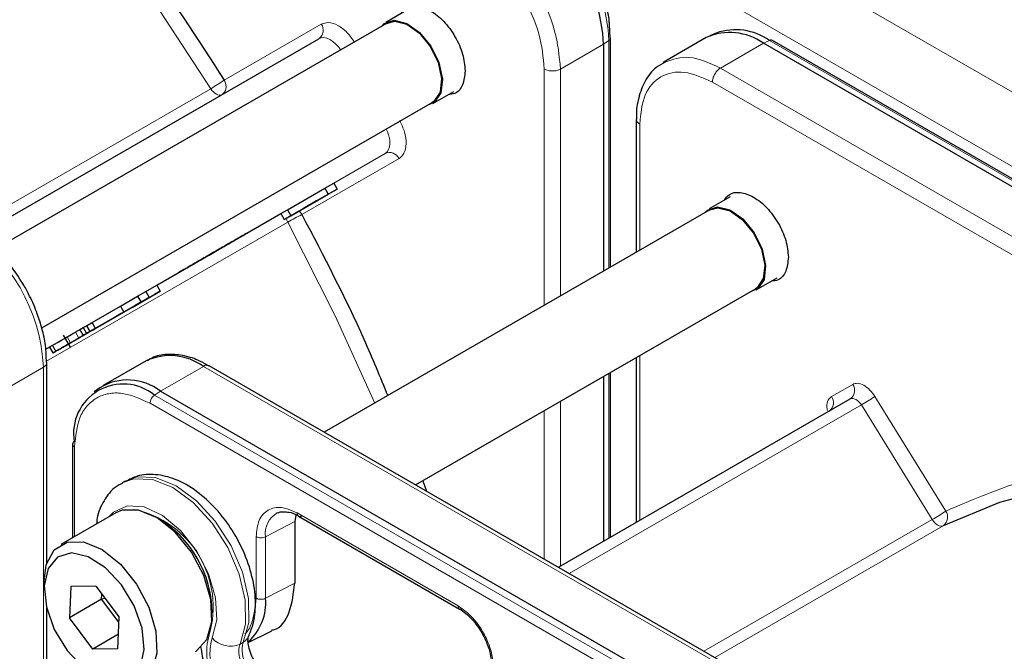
# Paper-space layout 'Blatt4' of a CAD drawing. Header units: millimetres. Extents: x 5 to 418, y 2 to 292.
# Tile 64 of 111: x 99.03 to 106.21, y 234.93 to 239.54. Entities that reach past the tile are written whole.
import ezdxf

# ---------------------------------------------------------------- set-up
doc = ezdxf.new("R2010")
doc.units = ezdxf.units.MM

psp = doc.layouts.new('Blatt4')

# ---------------------------------------------------------------- linework, layer by layer
at = {"color": 7, "linetype": 'Continuous', "lineweight": 18}
for p, q in [((89.0952, 248.9244), (145.1923, 216.5402)), ((88.8595, 248.5161), (144.9566, 216.1319)), ((100.5198, 239.097), (101.2278, 239.5059)), ((102.972, 239.1783), (103.2856, 239.3593)), ((103.2856, 239.3593), (103.325, 239.3864)), ((103.325, 239.3864), (103.325, 237.7258)), ((104.1387, 239.1852), (104.4523, 239.3662)), ((104.4523, 239.3662), (104.4955, 239.3868)), ((104.4955, 239.3868), (117.4709, 231.8962)), ((110.1279, 235.7276), (104.1387, 239.1852)), ((102.8543, 237.4541), (102.8543, 239.1783)), ((102.972, 239.1783), (102.972, 237.5221)), ((110.0692, 235.6256), (104.0799, 239.0832)), ((98.6616, 238.0188), (100.4217, 239.0349)), ((103.5496, 238.7769), (103.5496, 237.8555)), ((101.6939, 238.5625), (99.2176, 237.133)), ((101.3181, 238.3455), (101.6939, 238.5625)), ((101.7945, 238.5244), (101.0865, 238.1155)), ((100.9836, 238.0616), (99.2228, 237.0451)), ((99.435, 237.2584), (99.46, 237.2151)), ((99.3736, 237.2229), (99.3986, 237.1796)), ((99.2667, 237.1612), (99.2917, 237.1179)), ((103.5496, 237.0857), (103.5496, 235.8837)), ((98.8874, 236.8203), (99.2009, 237.0012)), ((99.2009, 232.1639), (99.2009, 237.0012)), ((100.0541, 236.8272), (100.3676, 237.0081)), ((100.3676, 237.0081), (104.5566, 234.5899)), ((103.325, 236.9561), (103.325, 235.754)), ((100.011, 236.7979), (100.0541, 236.8272)), ((104.9488, 236.7876), (105.1031, 236.8767)), ((112.9864, 229.3074), (100.011, 236.7979)), ((102.972, 236.7523), (102.972, 235.5503)), ((105.2653, 236.788), (105.7822, 235.9521)), ((112.9541, 229.2481), (99.9787, 236.7386)), ((102.8543, 235.6008), (102.8543, 236.6843)), ((103.0359, 235.496), (105.1669, 236.7262)), ((105.6838, 235.8903), (105.1669, 236.7262)), ((99.4284, 236.4208), (99.4284, 235.7651)), ((101.0512, 235.9379), (102.2252, 235.2602)), ((105.6838, 235.8903), (104.0183, 234.9288)), ((101.034, 235.875), (100.8212, 235.7644)), ((105.7634, 235.8451), (104.0972, 234.8833)), ((100.7524, 235.3163), (100.7524, 235.7653)), ((100.8212, 235.3153), (100.8212, 235.7644)), ((101.034, 235.4259), (100.8212, 235.3153)), ((100.6589, 234.9951), (100.6353, 234.9815))]:
    psp.add_line(p, q, dxfattribs=at)
at = {"color": 7, "linetype": 'Continuous', "lineweight": 25}
for p, q in [((101.8526, 239.6068), (101.6994, 239.5184)), ((101.7036, 239.5112), (98.835, 237.8552)), ((103.3344, 239.4061), (103.3293, 239.501)), ((103.3367, 239.4049), (103.3366, 239.406)), ((103.3367, 237.7326), (103.3367, 239.4049)), ((104.0357, 239.4075), (103.722, 239.2263)), ((104.1079, 239.4412), (104.0623, 239.421)), ((98.7344, 237.9702), (101.2106, 239.3997)), ((103.2856, 239.3593), (103.2856, 237.7031)), ((117.4277, 231.8757), (104.4523, 239.3662)), ((117.4928, 231.8971), (104.5174, 239.3876)), ((102.041, 238.9266), (102.1942, 239.015)), ((99.1888, 237.2897), (102.0369, 238.9338)), ((103.5252, 238.8111), (103.5252, 237.8414)), ((101.2539, 238.3085), (101.3181, 238.3455)), ((101.3181, 238.3455), (101.3431, 238.3022)), ((100.9814, 238.1512), (101.2539, 238.3085)), ((101.0064, 238.1079), (101.2789, 238.2652)), ((101.3431, 238.3022), (101.1797, 238.2079)), ((101.2539, 238.3085), (101.2789, 238.2652)), ((101.2789, 238.2652), (101.3431, 238.3022)), ((101.0375, 238.1258), (101.1936, 238.2159)), ((101.142, 238.1861), (101.0907, 238.1565)), ((101.1936, 238.2159), (101.1067, 238.1658)), ((101.1772, 238.2064), (101.142, 238.1861)), ((101.1772, 238.2064), (101.2149, 238.2282)), ((101.2149, 238.2282), (101.1797, 238.2079)), ((101.2149, 238.2282), (101.2149, 238.2282)), ((104.2096, 238.2462), (104.0564, 238.1577)), ((100.0286, 237.601), (100.9322, 238.1227)), ((100.9322, 238.1227), (100.9814, 238.1512)), ((100.9322, 238.1227), (100.9572, 238.0794)), ((101.069, 238.144), (100.9572, 238.0794)), ((100.9572, 238.0794), (101.0064, 238.1079)), ((100.9814, 238.1512), (101.0064, 238.1079)), ((101.0907, 238.1565), (101.0177, 238.1144)), ((101.0177, 238.1144), (101.069, 238.144)), ((101.0177, 238.1144), (101.0177, 238.1144)), ((101.1067, 238.1658), (101.0375, 238.1258)), ((101.1067, 238.1658), (101.1067, 238.1658)), ((104.0606, 238.1505), (101.2491, 236.5275)), ((104.3981, 237.5659), (104.5513, 237.6544)), ((100.0119, 237.5338), (99.5405, 237.2616)), ((99.8473, 237.4388), (100.0536, 237.5578)), ((99.8884, 237.5202), (99.9473, 237.5542)), ((99.9473, 237.5542), (99.9723, 237.5109)), ((99.9474, 237.5542), (100.0286, 237.6011)), ((100.0536, 237.5578), (100.0119, 237.5338)), ((100.0286, 237.6011), (100.0536, 237.5578)), ((101.9158, 236.1426), (104.3939, 237.5731)), ((99.5578, 237.2716), (99.9113, 237.4757)), ((99.7634, 237.448), (99.8884, 237.5202)), ((99.7884, 237.4047), (99.9134, 237.4769)), ((99.9723, 237.5109), (99.8473, 237.4388)), ((99.9113, 237.4757), (99.8697, 237.4516)), ((99.8884, 237.5202), (99.9134, 237.4769)), ((99.9113, 237.4757), (99.9113, 237.4757)), ((99.9134, 237.4769), (99.9723, 237.5109)), ((99.8697, 237.4516), (99.5161, 237.2475)), ((99.5334, 237.2575), (99.7691, 237.3935)), ((99.5572, 237.329), (99.7634, 237.448)), ((99.5822, 237.2857), (99.7884, 237.4047)), ((99.7691, 237.3935), (99.7274, 237.3695)), ((99.7634, 237.448), (99.7884, 237.4047)), ((99.7691, 237.3935), (99.7691, 237.3935)), ((99.7274, 237.3695), (99.4917, 237.2334)), ((99.5155, 237.3049), (99.5572, 237.329)), ((99.5822, 237.2857), (99.5572, 237.329)), ((99.4667, 237.2767), (99.4911, 237.2908)), ((99.4667, 237.2767), (99.4917, 237.2334)), ((99.522, 237.2509), (99.4773, 237.2251)), ((99.4911, 237.2908), (99.5155, 237.3049)), ((99.4911, 237.2908), (99.5161, 237.2475)), ((99.5334, 237.2575), (99.4917, 237.2334)), ((99.5155, 237.3049), (99.5405, 237.2616)), ((99.5578, 237.2716), (99.5161, 237.2475)), ((99.5334, 237.2575), (99.5334, 237.2575)), ((99.5822, 237.2857), (99.5405, 237.2616)), ((99.5578, 237.2716), (99.5578, 237.2716)), ((99.5887, 237.2894), (99.5887, 237.2894)), ((99.3456, 237.2367), (99.3965, 237.1486)), ((99.3984, 237.1795), (99.3845, 237.1715)), ((99.2176, 237.1328), (99.2459, 237.1492)), ((99.2459, 237.1492), (99.2709, 237.1059)), ((99.2253, 235.5702), (99.2253, 237.0354)), ((99.951, 237.0494), (99.6375, 236.8684)), ((103.5252, 237.0716), (103.5252, 235.8696)), ((104.5983, 234.594), (100.4093, 237.0123)), ((103.3367, 235.7608), (103.3367, 236.9628)), ((103.2856, 236.9333), (103.2856, 235.7313)), ((99.6125, 236.8522), (99.5722, 236.8227)), ((100.0541, 236.8272), (113.0295, 229.3366)), ((102.9569, 235.5415), (105.0858, 236.7705)), ((99.4138, 236.4413), (99.4138, 235.7566)), ((99.7982, 236.171), (99.7746, 236.1574)), ((101.9683, 236.1729), (101.995, 236.0968)), ((99.7283, 235.9382), (99.3276, 235.7069)), ((101.0432, 235.923), (101.034, 235.875)), ((101.0613, 235.9151), (102.2357, 235.2371)), ((101.034, 235.875), (101.034, 235.4259)), ((99.2068, 235.4398), (99.2068, 235.3854)), ((99.4009, 235.4016), (99.3903, 235.1723)), ((99.5827, 235.4038), (99.4009, 235.4016)), ((99.5827, 235.4038), (99.7539, 235.1766)), ((99.626, 235.3084), (99.3903, 235.1723)), ((99.626, 235.3084), (99.6276, 235.3441)), ((99.6506, 235.3137), (99.626, 235.3084)), ((99.7523, 235.1409), (99.626, 235.3084)), ((99.2253, 232.1978), (99.2253, 235.2421)), ((99.5615, 234.9452), (99.3903, 235.1723)), ((99.7434, 234.9473), (99.7539, 235.1766)), ((99.7482, 235.053), (99.5615, 234.9452)), ((100.6942, 234.9933), (100.8664, 235.0785)), ((99.7434, 234.9473), (99.5615, 234.9452))]:
    psp.add_line(p, q, dxfattribs=at)
at = {"color": 7, "linetype": 'Continuous', "lineweight": 18, "flags": 128}
for points in [[(100.4217, 239.0349), (100.0035, 239.6744), (99.5598, 240.2901), (99.0933, 240.878), (98.6068, 241.4347), (98.1033, 241.9569), (97.5856, 242.4413), (97.0571, 242.885), (96.5208, 243.2854), (95.9801, 243.64), (95.4381, 243.9468), (94.8982, 244.2038), (94.5378, 244.3479)], [(101.3684, 239.3177), (101.3548, 239.3367), (101.3347, 239.3595), (101.3131, 239.3785), (101.2908, 239.3932), (101.2686, 239.4028), (101.2474, 239.4072), (101.2278, 239.4062), (101.2106, 239.3997)], [(100.5003, 238.9897), (100.494, 238.9876), (100.4842, 238.987), (100.4736, 238.9892), (100.4626, 238.994), (100.4515, 239.0013), (100.4407, 239.0107), (100.4306, 239.0221), (100.4217, 239.0349)], [(101.6939, 238.5625), (101.7081, 238.5742), (101.7188, 238.5906), (101.7257, 238.6112), (101.7284, 238.6353), (101.7268, 238.6619), (101.7211, 238.6901), (101.7115, 238.719), (101.7018, 238.7404)], [(100.9836, 238.0616), (100.977, 238.0758), (100.9727, 238.0884)], [(101.6174, 236.7401), (101.33, 237.3762), (100.9836, 238.0616)], [(105.1669, 236.7262), (105.158, 236.739), (105.1479, 236.7504), (105.1371, 236.76), (105.126, 236.7673), (105.1149, 236.7721), (105.1042, 236.7743), (105.0944, 236.7738), (105.0858, 236.7705)], [(99.776, 236.1582), (99.8595, 236.188), (99.9959, 236.1827), (100.1447, 236.123), (100.2938, 236.0139), (100.4314, 235.8639), (100.5463, 235.6853), (100.6292, 235.4924), (100.6735, 235.3007), (100.6755, 235.1257), (100.6353, 234.9815)], [(100.6589, 234.9951), (100.6991, 235.1393), (100.697, 235.3143), (100.6527, 235.506), (100.5698, 235.6989), (100.455, 235.8775), (100.3174, 236.0275), (100.1682, 236.1367), (100.0195, 236.1963), (99.8831, 236.2016), (99.7982, 236.171)], [(100.4321, 235.0256), (100.466, 235.1573), (100.4569, 235.3185), (100.4057, 235.4927), (100.3177, 235.6622), (100.2018, 235.8098), (100.0698, 235.9204), (99.9351, 235.9828), (99.8114, 235.9907), (99.7114, 235.9432), (99.6817, 235.9113)], [(105.7634, 235.8451), (105.7547, 235.8424), (105.745, 235.8423), (105.7346, 235.8448), (105.7237, 235.8498), (105.7129, 235.8571), (105.7024, 235.8666), (105.6926, 235.8777), (105.6838, 235.8903)]]:
    psp.add_lwpolyline(points, dxfattribs=at)
at = {"color": 7, "linetype": 'Continuous', "lineweight": 25, "flags": 128}
for points in [[(101.6661, 239.4895), (101.6864, 239.5097), (101.7604, 239.5344), (101.8511, 239.5116), (101.9448, 239.4448), (102.027, 239.3442), (102.0854, 239.225), (102.1111, 239.1055), (102.1, 239.0037), (102.054, 238.9353), (101.9994, 238.9122)], [(101.7036, 239.5112), (101.7631, 239.5268), (101.8516, 239.5046), (101.9429, 239.4394), (102.0232, 239.3412), (102.0802, 239.225), (102.1052, 239.1083), (102.0944, 239.0091), (102.0495, 238.9423), (102.0369, 238.9338)], [(104.0231, 238.1288), (104.0434, 238.149), (104.1174, 238.1737)], [(104.0606, 238.1505), (104.1201, 238.1661), (104.2086, 238.1439), (104.3, 238.0787), (104.3802, 237.9805), (104.4372, 237.8643), (104.4622, 237.7477), (104.4514, 237.6484), (104.4065, 237.5816), (104.3939, 237.5731)], [(104.1174, 238.1737), (104.2082, 238.1509), (104.3018, 238.0842), (104.384, 237.9835), (104.4424, 237.8644), (104.4681, 237.7448), (104.457, 237.6431), (104.411, 237.5746), (104.3564, 237.5515)], [(109.2692, 235.8437), (109.095, 235.9052), (108.5689, 236.0584), (108.0545, 236.1581), (107.5549, 236.2038), (107.0732, 236.1951), (106.6122, 236.1321), (106.1747, 236.0152), (105.7634, 235.8451)], [(100.3116, 234.9278), (100.3165, 234.9308), (100.3936, 235.0154), (100.4301, 235.1454), (100.4222, 235.3065), (100.3706, 235.4813), (100.2811, 235.6509), (100.1633, 235.7968), (100.03, 235.9034), (99.8955, 235.9589), (99.7746, 235.9575), (99.7283, 235.9382)], [(99.2068, 235.4398), (99.222, 235.5591), (99.2795, 235.6679), (99.3739, 235.7262), (99.4948, 235.7276), (99.6293, 235.6721), (99.7626, 235.5655), (99.8804, 235.4196), (99.97, 235.25), (100.0215, 235.0752), (100.0294, 234.9141), (99.9929, 234.7841), (99.9159, 234.6994), (99.8067, 234.6692), (99.8067, 234.6692)], [(99.7381, 234.7028), (99.8394, 234.7326), (99.9085, 234.8156), (99.937, 234.942), (99.9214, 235.0964), (99.8638, 235.2602), (99.7709, 235.4136), (99.6541, 235.5382), (99.5274, 235.619), (99.4061, 235.6461), (99.3048, 235.6163), (99.2358, 235.5333), (99.2073, 235.407), (99.2228, 235.2526), (99.2805, 235.0888), (99.3733, 234.9353), (99.4901, 234.8107), (99.6168, 234.7299), (99.7381, 234.7028)]]:
    psp.add_lwpolyline(points, dxfattribs=at)
at = {"color": 7, "linetype": 'Continuous', "lineweight": 25}
for centre, radius, start, end in [((102.0063, 239.3011), 1.2807, 2.60548, 57.39452), ((104.2082, 239.0255), 0.4191, 54.38242, 114.30712), ((104.2487, 239.0363), 0.4286, 54.84405, 109.17366), ((104.5072, 239.3667), 0.0233, 64.10587, 120.34606), ((100.1235, 236.6674), 0.4191, 54.38242, 114.30712), ((100.392, 236.9741), 0.0419, 65.69288, 125.61758), ((99.8152, 236.5187), 0.3902, 52.237, 121.28513), ((99.7824, 236.5177), 0.3616, 50.79671, 189.21404), ((99.437, 236.4396), 0.0233, 119.64542, 175.89309), ((99.6198, 235.202), 0.8125, 0.4763, 59.51836), ((100.4434, 235.2819), 0.3794, 312.04552, 5.04544)]:
    psp.add_arc(centre, radius, start, end, dxfattribs=at)
at = {"color": 7, "linetype": 'Continuous', "lineweight": 18}
for centre, radius, start, end in [((102.0538, 239.3285), 1.2725, 2.60548, 57.39452), ((101.165, 239.4616), 0.0769, 306.35124, 35.18509), ((103.3135, 239.4066), 0.0233, 299.64542, 355.89309), ((99.7147, 240.2599), 1.4144, 299.98827, 304.69565), ((101.7247, 238.4921), 0.0769, 24.8163, 113.64307), ((101.6929, 236.8333), 1.4184, 115.31233, 120.00634), ((97.9215, 236.943), 1.2807, 2.60548, 57.39452), ((105.0403, 236.8324), 0.0769, 306.35124, 35.18509), ((100.0563, 236.7348), 0.0777, 125.68924, 177.19888), ((104.8857, 236.7433), 0.0772, 307.83352, 35.07657), ((104.3978, 238.0589), 1.5387, 299.98876, 304.3156), ((99.4379, 236.4431), 0.0242, 184.41432, 246.90582), ((99.7119, 235.2525), 0.7277, 343.75713, 77.87445), ((100.9945, 235.7878), 0.1749, 119.28856, 187.71449), ((104.9148, 237.223), 1.5387, 299.98876, 304.3156), ((105.7166, 235.9085), 0.0788, 306.40333, 33.62432), ((100.7919, 234.9286), 0.4, 162.4884, 214.46185), ((100.7772, 234.9167), 0.3619, 162.4884, 214.46185), ((100.5632, 235.1397), 0.1738, 221.04804, 294.5), ((100.614, 235.0757), 0.0922, 299.13244, 333.65977), ((100.8169, 234.9242), 0.1905, 162.4884, 214.46185), ((100.8405, 234.9378), 0.1905, 162.4884, 214.46185)]:
    psp.add_arc(centre, radius, start, end, dxfattribs=at)
at = {"color": 7, "linetype": 'Continuous', "lineweight": 25}
for points, knots in [([(96.3347, 243.5544), (96.5887, 243.3777), (97.0985, 243.0229), (97.8492, 242.3768), (98.5796, 241.6543), (99.2756, 240.8576), (99.931, 240.0062), (100.3241, 239.3993), (100.5198, 239.097)], [0, 0, 0, 0, 0.16549, 0.332238, 0.5, 0.66775, 0.834504, 1, 1, 1, 1]), ([(103.3293, 239.501), (103.3289, 239.5095), (103.327, 239.5569), (103.3058, 239.6439), (103.2694, 239.7633), (103.2237, 239.8723), (103.1851, 239.9426), (103.1688, 239.9722)], [0, 0, 0, 0, 0.057456, 0.318799, 0.541248, 0.806265, 1, 1, 1, 1]), ([(101.8107, 239.5826), (101.8209, 239.5971), (101.8478, 239.6351), (101.9248, 239.6446), (102.0232, 239.6115), (102.1231, 239.5307), (102.2068, 239.4174), (102.2654, 239.2861), (102.273, 239.2052), (102.2768, 239.1647)], [0, 0, 0, 0, 0.092391, 0.243659, 0.394927, 0.546196, 0.697464, 0.848732, 1, 1, 1, 1]), ([(103.7361, 239.228), (103.7132, 239.2163), (103.6528, 239.1856), (103.5851, 239.0941), (103.5402, 238.9726), (103.5226, 238.8754), (103.5266, 238.819), (103.5272, 238.81)], [0, 0, 0, 0, 0.167856, 0.44212, 0.708909, 0.953399, 1, 1, 1, 1]), ([(102.2768, 239.1647), (102.2728, 239.129), (102.2649, 239.0576), (102.216, 238.9969), (102.1699, 238.9925), (102.1523, 238.9908)], [0, 0, 0, 0, 0.382955, 0.765909, 1, 1, 1, 1]), ([(104.1677, 238.222), (104.1779, 238.2364), (104.2048, 238.2744), (104.2818, 238.2839), (104.3802, 238.2508), (104.4801, 238.17), (104.5638, 238.0567), (104.6224, 237.9255), (104.63, 237.8445), (104.6338, 237.804)], [0, 0, 0, 0, 0.092391, 0.243659, 0.394927, 0.546196, 0.697464, 0.848732, 1, 1, 1, 1]), ([(101.0865, 238.1155), (101.2441, 237.814), (101.4716, 237.3786), (101.6557, 236.9321), (101.7123, 236.7948)], [0, 0, 0, 0, 0.692666, 1, 1, 1, 1]), ([(99.0588, 237.5996), (99.021, 237.6592), (98.9679, 237.7427), (98.8756, 237.8491), (98.7937, 237.9279), (98.7145, 237.9911), (98.6667, 238.0163), (98.6531, 238.0234)], [0, 0, 0, 0, 0.335683, 0.470249, 0.69001, 0.912206, 1, 1, 1, 1]), ([(104.6338, 237.804), (104.6299, 237.7683), (104.6219, 237.6969), (104.5731, 237.6362), (104.5269, 237.6318), (104.5094, 237.6302)], [0, 0, 0, 0, 0.382955, 0.765909, 1, 1, 1, 1]), ([(99.2233, 237.0362), (99.2223, 237.0775), (99.2204, 237.1572), (99.1941, 237.2782), (99.1559, 237.3993), (99.1105, 237.506), (99.0731, 237.5737), (99.0588, 237.5996)], [0, 0, 0, 0, 0.229892, 0.443956, 0.631124, 0.859057, 1, 1, 1, 1]), ([(99.3736, 237.2229), (99.3776, 237.2252), (99.3853, 237.2297), (99.4002, 237.2383), (99.4168, 237.2479), (99.4289, 237.2549), (99.435, 237.2584)], [0, 0, 0, 0, 0.26086, 0.506753, 0.749149, 1, 1, 1, 1]), ([(99.435, 237.2584), (99.4414, 237.2621), (99.4521, 237.2683), (99.4625, 237.2743), (99.4667, 237.2767)], [0, 0, 0, 0, 0.597004, 1, 1, 1, 1]), ([(99.46, 237.2151), (99.4664, 237.2188), (99.4792, 237.2262), (99.506, 237.2417), (99.5238, 237.2519), (99.5361, 237.259)], [0, 0, 0, 0, 0.235668, 0.475187, 1, 1, 1, 1]), ([(99.511, 237.2445), (99.5129, 237.2456), (99.5164, 237.2477), (99.5202, 237.2498), (99.5221, 237.251), (99.5222, 237.251), (99.5172, 237.2481), (99.5099, 237.2439), (99.5058, 237.2415)], [0, 0, 0, 0, 0.10589, 0.203951, 0.301782, 0.407031, 0.661954, 1, 1, 1, 1]), ([(99.5733, 237.2805), (99.5662, 237.2764), (99.5557, 237.2703), (99.5369, 237.2595), (99.527, 237.2537), (99.522, 237.2509)], [0, 0, 0, 0, 0.520179, 0.760732, 1, 1, 1, 1]), ([(99.5361, 237.259), (99.5478, 237.2658), (99.5699, 237.2785), (99.5805, 237.2847), (99.5855, 237.2876)], [0, 0, 0, 0, 0.530715, 1, 1, 1, 1]), ([(99.5855, 237.2876), (99.5869, 237.2883), (99.5895, 237.2898), (99.5883, 237.2891), (99.5832, 237.2862), (99.5767, 237.2824), (99.5733, 237.2805)], [0, 0, 0, 0, 0.255127, 0.498018, 0.74194, 1, 1, 1, 1]), ([(99.2667, 237.1612), (99.2734, 237.1651), (99.2862, 237.1725), (99.3126, 237.1877), (99.3426, 237.205), (99.3628, 237.2167), (99.3734, 237.2228)], [0, 0, 0, 0, 0.262012, 0.500075, 0.738097, 1, 1, 1, 1]), ([(99.2917, 237.1179), (99.2984, 237.1218), (99.3112, 237.1292), (99.3376, 237.1444), (99.3676, 237.1617), (99.3878, 237.1734), (99.3984, 237.1795)], [0, 0, 0, 0, 0.262012, 0.500075, 0.738097, 1, 1, 1, 1]), ([(99.4033, 237.1823), (99.3964, 237.1783), (99.3827, 237.1705), (99.3545, 237.1542), (99.336, 237.1435), (99.3235, 237.1363)], [0, 0, 0, 0, 0.246621, 0.488964, 1, 1, 1, 1]), ([(99.4083, 237.1852), (99.403, 237.1821), (99.3936, 237.1767), (99.3791, 237.1684), (99.368, 237.162), (99.3604, 237.1576), (99.353, 237.1533), (99.3487, 237.1508), (99.3465, 237.1495)], [0, 0, 0, 0, 0.346244, 0.60537, 0.710321, 0.805859, 0.899712, 1, 1, 1, 1]), ([(99.3595, 237.2148), (99.3589, 237.2145), (99.3578, 237.2138), (99.3683, 237.2199), (99.3736, 237.2229)], [0, 0, 0, 0, 0.501646, 1, 1, 1, 1]), ([(99.3845, 237.1715), (99.3839, 237.1712), (99.3828, 237.1705), (99.3933, 237.1766), (99.3986, 237.1796)], [0, 0, 0, 0, 0.501646, 1, 1, 1, 1]), ([(99.3929, 237.1764), (99.3954, 237.1778), (99.4001, 237.1805), (99.408, 237.185), (99.4158, 237.1895), (99.4204, 237.1922), (99.4229, 237.1936)], [0, 0, 0, 0, 0.246214, 0.481536, 0.726643, 1, 1, 1, 1]), ([(99.3986, 237.1796), (99.4026, 237.1819), (99.4103, 237.1864), (99.4252, 237.195), (99.4418, 237.2046), (99.4539, 237.2116), (99.46, 237.2151)], [0, 0, 0, 0, 0.26086, 0.506753, 0.749149, 1, 1, 1, 1]), ([(99.472, 237.222), (99.4626, 237.2166), (99.4487, 237.2086), (99.4234, 237.1939), (99.41, 237.1862), (99.4033, 237.1823)], [0, 0, 0, 0, 0.511036, 0.753379, 1, 1, 1, 1]), ([(99.4334, 237.1997), (99.431, 237.1984), (99.425, 237.1949), (99.4146, 237.1889), (99.4083, 237.1852)], [0, 0, 0, 0, 0.39531, 1, 1, 1, 1]), ([(99.4229, 237.1936), (99.4249, 237.1948), (99.4288, 237.1971), (99.4327, 237.1993), (99.4344, 237.2003), (99.4337, 237.1999), (99.4334, 237.1997)], [0, 0, 0, 0, 0.264335, 0.503766, 0.74118, 1, 1, 1, 1]), ([(99.4494, 237.209), (99.4477, 237.208), (99.4443, 237.206), (99.4407, 237.2039), (99.4389, 237.2029), (99.4388, 237.2028), (99.4435, 237.2056), (99.4505, 237.2096), (99.4544, 237.2119)], [0, 0, 0, 0, 0.105786, 0.203769, 0.301557, 0.4068, 0.661801, 1, 1, 1, 1]), ([(99.5058, 237.2415), (99.501, 237.2388), (99.4927, 237.234), (99.4796, 237.2264), (99.4695, 237.2205), (99.4624, 237.2165), (99.4555, 237.2125), (99.4515, 237.2102), (99.4494, 237.209)], [0, 0, 0, 0, 0.339071, 0.594513, 0.699721, 0.797263, 0.894801, 1, 1, 1, 1]), ([(99.4544, 237.2119), (99.4594, 237.2147), (99.468, 237.2197), (99.4813, 237.2274), (99.4914, 237.2332), (99.4984, 237.2373), (99.5051, 237.2412), (99.509, 237.2434), (99.511, 237.2445)], [0, 0, 0, 0, 0.348491, 0.608786, 0.713671, 0.808589, 0.901277, 1, 1, 1, 1]), ([(99.4773, 237.2251), (99.482, 237.2278), (99.4911, 237.2331), (99.4944, 237.2349), (99.4882, 237.2313), (99.4776, 237.2252), (99.472, 237.222)], [0, 0, 0, 0, 0.257013, 0.493304, 0.733189, 1, 1, 1, 1]), ([(99.248, 237.1504), (99.247, 237.1498), (99.245, 237.1487), (99.2484, 237.1506), (99.2593, 237.1569), (99.2667, 237.1612)], [0, 0, 0, 0, 0.245674, 0.487081, 1, 1, 1, 1]), ([(99.273, 237.1071), (99.272, 237.1065), (99.27, 237.1054), (99.2734, 237.1073), (99.2843, 237.1136), (99.2917, 237.1179)], [0, 0, 0, 0, 0.245674, 0.487081, 1, 1, 1, 1]), ([(99.3235, 237.1363), (99.3113, 237.1292), (99.2936, 237.119), (99.2785, 237.1103), (99.2748, 237.1082), (99.273, 237.1071)], [0, 0, 0, 0, 0.525054, 0.764251, 1, 1, 1, 1]), ([(99.3465, 237.1495), (99.3445, 237.1484), (99.3408, 237.1462), (99.3372, 237.1442), (99.3358, 237.1433), (99.3368, 237.144), (99.3441, 237.1482), (99.3535, 237.1536), (99.3588, 237.1567)], [0, 0, 0, 0, 0.09221, 0.180108, 0.272547, 0.377235, 0.642363, 1, 1, 1, 1]), ([(100.4091, 237.0097), (100.3867, 237.0228), (100.3274, 237.0576), (100.2283, 237.0888), (100.1147, 237.0997), (100.0206, 237.0877), (99.9747, 237.0577), (99.9601, 237.0481)], [0, 0, 0, 0, 0.143792, 0.380812, 0.625008, 0.880873, 1, 1, 1, 1]), ([(104.9401, 236.6895), (104.94, 236.6894), (104.9399, 236.689), (104.9352, 236.683), (104.9324, 236.6822), (104.932, 236.6821)], [0, 0, 0, 0, 0.337931, 0.908636, 1, 1, 1, 1]), ([(100.6966, 235.0348), (100.7082, 235.0629), (100.7387, 235.1371), (100.7535, 235.2774), (100.7338, 235.453), (100.675, 235.6372), (100.5821, 235.8151), (100.4614, 235.9739), (100.3198, 236.1027), (100.1697, 236.1882), (100.0227, 236.2239), (99.8951, 236.2188), (99.8283, 236.1822), (99.8006, 236.167)], [0, 0, 0, 0, 0.057807, 0.152442, 0.251331, 0.352163, 0.452764, 0.553637, 0.655566, 0.759628, 0.852111, 0.938497, 1, 1, 1, 1]), ([(99.7792, 236.1544), (99.7678, 236.1495), (99.7147, 236.127), (99.6488, 236.043), (99.5976, 235.9454), (99.5904, 235.8772), (99.5884, 235.8574)], [0, 0, 0, 0, 0.103207, 0.477399, 0.847985, 1, 1, 1, 1]), ([(100.9097, 235.9367), (100.9152, 235.9409), (100.9256, 235.949), (100.9434, 235.9466), (100.952, 235.9454)], [0, 0, 0, 0, 0.517593, 1, 1, 1, 1]), ([(100.952, 235.9454), (100.965, 235.9458), (100.995, 235.9467), (101.0365, 235.932), (101.0605, 235.9153), (101.0615, 235.9146)], [0, 0, 0, 0, 0.4241829, 0.9764214, 1, 1, 1, 1]), ([(101.0616, 235.9152), (101.0648, 235.9139), (101.0715, 235.9111), (101.0802, 235.9146), (101.0847, 235.9165)], [0, 0, 0, 0, 0.482278, 1, 1, 1, 1]), ([(100.8643, 235.0828), (100.8697, 235.0838), (100.9325, 235.0944), (101.0076, 235.2076), (101.0252, 235.3531), (101.034, 235.4259)], [0, 0, 0, 0, 0.04476, 0.52238, 1, 1, 1, 1]), ([(102.2356, 235.2375), (102.2388, 235.2361), (102.2455, 235.2334), (102.2542, 235.2369), (102.2587, 235.2387)], [0, 0, 0, 0, 0.482284, 1, 1, 1, 1]), ([(102.2356, 235.2372), (102.2356, 235.2372), (102.2504, 235.2308), (102.2828, 235.205), (102.341, 235.152), (102.3765, 235.098), (102.3993, 235.0633)], [0, 0, 0, 0, 0.0015, 0.266685, 0.530343, 1, 1, 1, 1]), ([(100.7384, 234.8617), (100.7308, 234.8759), (100.7128, 234.9098), (100.6969, 234.9615), (100.6915, 235.0051), (100.6948, 235.031), (100.696, 235.0336), (100.6966, 235.0348)], [0, 0, 0, 0, 0.1768056, 0.4226836, 0.6299768, 0.82324, 1, 1, 1, 1]), ([(102.3993, 235.0633), (102.4175, 235.0271), (102.4428, 234.9767), (102.4618, 234.9043), (102.4694, 234.8494), (102.467, 234.7944), (102.4537, 234.7506), (102.4381, 234.7236), (102.4237, 234.7176), (102.419, 234.7157)], [0, 0, 0, 0, 0.238343, 0.330867, 0.47597, 0.617896, 0.763986, 0.922379, 1, 1, 1, 1]), ([(100.348, 234.9632), (100.3554, 234.9151), (100.3697, 234.8217), (100.4159, 234.732), (100.4383, 234.6885)], [0, 0, 0, 0, 0.514995, 1, 1, 1, 1])]:
    psp.add_open_spline(points, degree=3, knots=knots, dxfattribs=at)
at = {"color": 7, "linetype": 'Continuous', "lineweight": 18}
for points in [[(102.3828, 240.1989), (102.46, 240.1441), (102.6144, 240.0345), (102.8092, 239.7647), (102.9455, 239.4611), (102.9632, 239.2725), (102.972, 239.1783)], [(104.1387, 239.1852), (104.131, 239.1797), (104.1156, 239.1687), (104.0962, 239.1417), (104.0826, 239.1114), (104.0808, 239.0926), (104.0799, 239.0832)], [(102.972, 239.1783), (102.9634, 239.1743), (102.9462, 239.1665), (102.9131, 239.1631), (102.8801, 239.1665), (102.8629, 239.1744), (102.8543, 239.1783)], [(100.5026, 238.9908), (100.5097, 238.9964), (100.5239, 239.0075), (100.5337, 239.0354), (100.5336, 239.0671), (100.5244, 239.087), (100.5198, 239.097)], [(100.7524, 235.7653), (100.7574, 235.763), (100.7674, 235.7584), (100.7865, 235.7563), (100.8057, 235.7579), (100.8161, 235.7622), (100.8212, 235.7644)], [(100.7524, 235.3163), (100.7574, 235.314), (100.7674, 235.3094), (100.7865, 235.3072), (100.8057, 235.3088), (100.8161, 235.3131), (100.8212, 235.3153)]]:
    psp.add_open_spline(points, degree=3, dxfattribs=at)
for points, knots in [([(102.8543, 239.1783), (102.8463, 239.2632), (102.8304, 239.4329), (102.7077, 239.7061), (102.5324, 239.9489), (102.3934, 240.0476), (102.3239, 240.0969)], [0, 0, 0, 0, 0.25, 0.5, 0.75, 1, 1, 1, 1]), ([(101.2278, 239.5059), (101.2447, 239.5118), (101.2797, 239.5243), (101.3481, 239.501), (101.4171, 239.4491), (101.4536, 239.3976), (101.4711, 239.3728)], [0, 0, 0, 0, 0.240773, 0.5, 0.759227, 1, 1, 1, 1]), ([(103.7334, 239.2286), (103.7908, 239.2491), (103.909, 239.2912), (104.0606, 239.2212), (104.1387, 239.1852)], [0, 0, 0, 0, 0.484726, 1, 1, 1, 1]), ([(104.0799, 239.0832), (104.0104, 239.1141), (103.8714, 239.1759), (103.6961, 239.1355), (103.5735, 239.0039), (103.5576, 238.8526), (103.5496, 238.7769)], [0, 0, 0, 0, 0.25, 0.5, 0.75, 1, 1, 1, 1]), ([(101.8009, 238.8016), (101.8136, 238.774), (101.84, 238.7167), (101.8504, 238.631), (101.8364, 238.5601), (101.8081, 238.536), (101.7945, 238.5244)], [0, 0, 0, 0, 0.240773, 0.5, 0.759227, 1, 1, 1, 1]), ([(103.5496, 238.7769), (103.5426, 238.7819), (103.529, 238.7915), (103.5267, 238.8038), (103.5256, 238.8098)], [0, 0, 0, 0, 0.516143, 1, 1, 1, 1]), ([(101.0657, 238.1407), (101.0659, 238.1407), (101.0747, 238.1353), (101.0807, 238.1253), (101.0865, 238.1155)], [0, 0, 0, 0, 0.011931, 1, 1, 1, 1]), ([(99.2249, 237.0364), (99.225, 237.036), (99.2274, 237.0295), (99.2206, 237.016), (99.2075, 237.0062), (99.2009, 237.0012)], [0, 0, 0, 0, 0.030826, 0.515413, 1, 1, 1, 1]), ([(99.9787, 236.7386), (99.9095, 236.7701), (99.803, 236.8185), (99.6749, 236.8132), (99.5867, 236.7821), (99.5157, 236.7213), (99.4471, 236.613), (99.4358, 236.4965), (99.4284, 236.4208)], [0, 0, 0, 0, 0.2394568, 0.3683607, 0.5, 0.6316393, 0.7605432, 1, 1, 1, 1]), ([(105.1031, 236.8767), (105.1143, 236.8807), (105.1377, 236.889), (105.1833, 236.8735), (105.2293, 236.8389), (105.2536, 236.8045), (105.2653, 236.788)], [0, 0, 0, 0, 0.240773, 0.5, 0.759227, 1, 1, 1, 1]), ([(104.9183, 236.6864), (104.9165, 236.6961), (104.9114, 236.7252), (104.9214, 236.7637), (104.9399, 236.7798), (104.9488, 236.7876)], [0, 0, 0, 0, 0.205862, 0.617587, 1, 1, 1, 1]), ([(105.7822, 235.9521), (105.9805, 236.0367), (106.3788, 236.2067), (107.0476, 236.3191), (107.7605, 236.3239), (108.5107, 236.2077), (109.2828, 235.9856), (109.8078, 235.7453), (110.0692, 235.6256)], [0, 0, 0, 0, 0.165419, 0.332172, 0.5, 0.667816, 0.834575, 1, 1, 1, 1]), ([(100.7524, 235.7653), (100.7569, 235.8079), (100.7659, 235.8932), (100.835, 235.9673), (100.9337, 235.9901), (101.012, 235.9553), (101.0512, 235.9379)], [0, 0, 0, 0, 0.25, 0.5, 0.75, 1, 1, 1, 1]), ([(101.0512, 235.9379), (101.0517, 235.9331), (101.0528, 235.9236), (101.0575, 235.9162), (101.0614, 235.9153), (101.0616, 235.9152)], [0, 0, 0, 0, 0.4834479, 0.9669025, 1, 1, 1, 1]), ([(100.6709, 235.0557), (100.6721, 235.0567), (100.6936, 235.0746), (100.7343, 235.1519), (100.7453, 235.2515), (100.7524, 235.3163)], [0, 0, 0, 0, 0.019445, 0.36258, 1, 1, 1, 1]), ([(102.2252, 235.2602), (102.252, 235.2418), (102.3072, 235.2042), (102.3824, 235.114), (102.4409, 235.01), (102.4763, 234.9027), (102.487, 234.8014), (102.4705, 234.7153), (102.429, 234.6531), (102.3853, 234.6391), (102.364, 234.6323)], [0, 0, 0, 0, 0.121712, 0.25, 0.378287, 0.5, 0.621712, 0.75, 0.878287, 1, 1, 1, 1]), ([(102.2252, 235.2602), (102.2257, 235.2554), (102.2268, 235.2459), (102.2315, 235.2384), (102.2354, 235.2375), (102.2356, 235.2375)], [0, 0, 0, 0, 0.483457, 0.966913, 1, 1, 1, 1])]:
    psp.add_open_spline(points, degree=3, knots=knots, dxfattribs=at)
at = {"color": 7, "linetype": 'Continuous', "lineweight": 25}
for points in [[(100.5856, 237.9227), (100.6104, 237.937), (100.66, 237.9656), (100.6949, 237.9858), (100.6925, 237.9844), (100.6513, 237.9606), (100.5779, 237.9182), (100.4838, 237.8639), (100.3814, 237.8048), (100.3231, 237.7711), (100.2939, 237.7542)], [(100.2939, 237.7542), (100.2691, 237.7399), (100.2195, 237.7113), (100.1846, 237.6911), (100.1869, 237.6925), (100.2281, 237.7163), (100.3015, 237.7587), (100.3956, 237.813), (100.498, 237.8721), (100.5564, 237.9058), (100.5856, 237.9227)]]:
    psp.add_open_spline(points, degree=3, dxfattribs=at)

doc.saveas('drawing.dxf')
